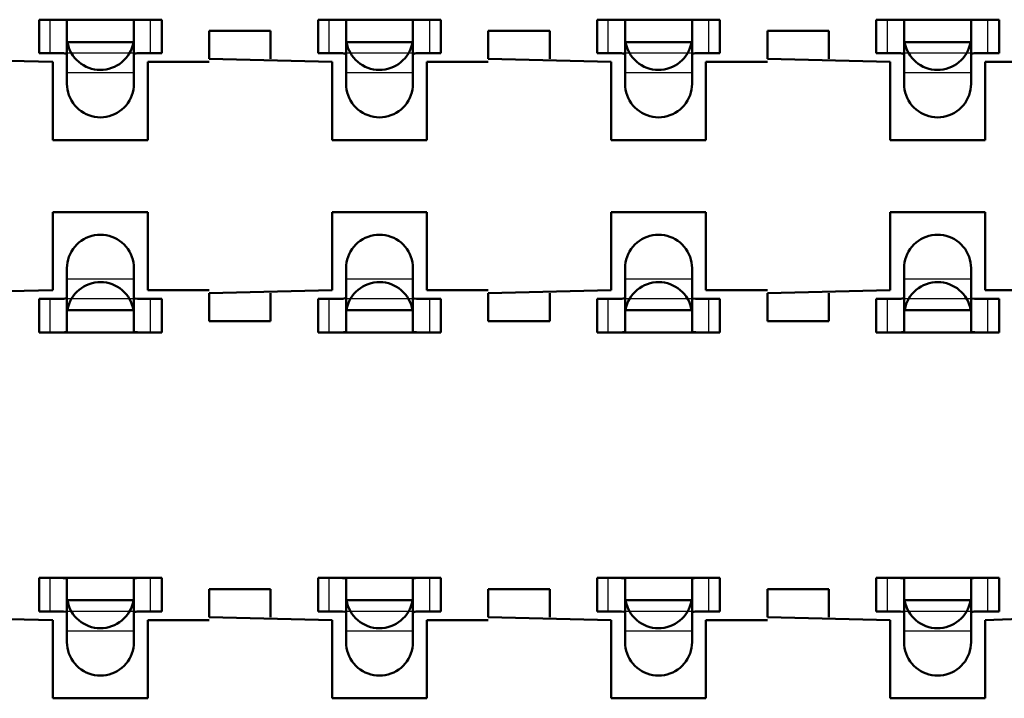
# Model space of a CAD drawing. Header units: inches. Extents: x -1.57 to 1.57, y -0.29 to 0.29.
# Tile 18 of 45: x -0.39 to -0.21, y 0.01 to 0.13. Entities that reach past the tile are written whole.
import ezdxf

# ---------------------------------------------------------------- set-up
doc = ezdxf.new("R2010")
doc.units = ezdxf.units.IN
doc.header["$MEASUREMENT"] = 0
doc.linetypes.add('Dashed', pattern=[2, 1, -1])
for name, color, linetype, lineweight in [('AM_0', 7, 'Continuous', 50), ('AM_4', 3, 'Continuous', 25), ('AM_9', 6, 'Dashed', 25)]:
    doc.layers.add(name, color=color, linetype=linetype, lineweight=lineweight)

# ---------------------------------------------------------------- blocks, each defined once
blk = doc.blocks.new('3_SEAM_50_03_5_L_10_1_A_K_TR_conn_0_in_SEAM_50_03_5_S_10_2_A_K_TR_4')
at = {"layer": 'AM_0', "ltscale": 0.006065}
for p, q in [((-0.364, 0.128), (-0.386, 0.128)), ((-0.386, 0.122), (-0.386, 0.128)), ((-0.381, 0.11651), (-0.381, 0.12785)), ((-0.369, 0.12785), (-0.369, 0.11651)), ((-0.364, 0.122), (-0.364, 0.128)), ((-0.314, 0.128), (-0.336, 0.128)), ((-0.336, 0.122), (-0.336, 0.128)), ((-0.331, 0.11651), (-0.331, 0.12785)), ((-0.319, 0.12785), (-0.319, 0.11651)), ((-0.314, 0.122), (-0.314, 0.128)), ((-0.286, 0.122), (-0.286, 0.128)), ((-0.264, 0.128), (-0.286, 0.128)), ((-0.281, 0.11651), (-0.281, 0.12785)), ((-0.269, 0.12785), (-0.269, 0.11651)), ((-0.264, 0.122), (-0.264, 0.128)), ((-0.214, 0.128), (-0.236, 0.128)), ((-0.236, 0.122), (-0.236, 0.128)), ((-0.231, 0.11651), (-0.231, 0.12785)), ((-0.219, 0.12785), (-0.219, 0.11651)), ((-0.214, 0.122), (-0.214, 0.128)), ((-0.36908, 0.124), (-0.38092, 0.124)), ((-0.31908, 0.124), (-0.33092, 0.124)), ((-0.26908, 0.124), (-0.28092, 0.124)), ((-0.21908, 0.124), (-0.23092, 0.124)), ((-0.386, 0.122), (-0.38228, 0.122)), ((-0.36772, 0.122), (-0.364, 0.122)), ((-0.336, 0.122), (-0.33228, 0.122)), ((-0.31772, 0.122), (-0.314, 0.122)), ((-0.286, 0.122), (-0.28228, 0.122)), ((-0.26772, 0.122), (-0.264, 0.122)), ((-0.236, 0.122), (-0.23228, 0.122)), ((-0.21772, 0.122), (-0.214, 0.122)), ((-0.381, 0.07215), (-0.381, 0.08349)), ((-0.369, 0.08349), (-0.369, 0.07215)), ((-0.331, 0.07215), (-0.331, 0.08349)), ((-0.319, 0.08349), (-0.319, 0.07215)), ((-0.281, 0.07215), (-0.281, 0.08349)), ((-0.269, 0.08349), (-0.269, 0.07215)), ((-0.231, 0.07215), (-0.231, 0.08349)), ((-0.219, 0.08349), (-0.219, 0.07215)), ((-0.38228, 0.078), (-0.386, 0.078)), ((-0.386, 0.072), (-0.386, 0.078)), ((-0.364, 0.078), (-0.36772, 0.078)), ((-0.364, 0.072), (-0.364, 0.078)), ((-0.33228, 0.078), (-0.336, 0.078)), ((-0.336, 0.072), (-0.336, 0.078)), ((-0.314, 0.078), (-0.31772, 0.078)), ((-0.314, 0.072), (-0.314, 0.078)), ((-0.28228, 0.078), (-0.286, 0.078)), ((-0.286, 0.072), (-0.286, 0.078)), ((-0.264, 0.078), (-0.26772, 0.078)), ((-0.264, 0.072), (-0.264, 0.078)), ((-0.23228, 0.078), (-0.236, 0.078)), ((-0.236, 0.072), (-0.236, 0.078)), ((-0.214, 0.078), (-0.21772, 0.078)), ((-0.214, 0.072), (-0.214, 0.078)), ((-0.36908, 0.076), (-0.38092, 0.076)), ((-0.31908, 0.076), (-0.33092, 0.076)), ((-0.26908, 0.076), (-0.28092, 0.076)), ((-0.21908, 0.076), (-0.23092, 0.076)), ((-0.386, 0.072), (-0.364, 0.072)), ((-0.336, 0.072), (-0.314, 0.072)), ((-0.286, 0.072), (-0.264, 0.072)), ((-0.236, 0.072), (-0.214, 0.072)), ((-0.364, 0.028), (-0.386, 0.028)), ((-0.386, 0.022), (-0.386, 0.028)), ((-0.381, 0.01651), (-0.381, 0.02785)), ((-0.369, 0.02785), (-0.369, 0.01651)), ((-0.364, 0.022), (-0.364, 0.028)), ((-0.314, 0.028), (-0.336, 0.028)), ((-0.336, 0.022), (-0.336, 0.028)), ((-0.331, 0.01651), (-0.331, 0.02785)), ((-0.319, 0.02785), (-0.319, 0.01651)), ((-0.314, 0.022), (-0.314, 0.028)), ((-0.264, 0.028), (-0.286, 0.028)), ((-0.286, 0.022), (-0.286, 0.028)), ((-0.281, 0.01651), (-0.281, 0.02785)), ((-0.269, 0.02785), (-0.269, 0.01651)), ((-0.264, 0.022), (-0.264, 0.028)), ((-0.214, 0.028), (-0.236, 0.028)), ((-0.236, 0.022), (-0.236, 0.028)), ((-0.231, 0.01651), (-0.231, 0.02785)), ((-0.219, 0.02785), (-0.219, 0.01651)), ((-0.214, 0.022), (-0.214, 0.028)), ((-0.36908, 0.024), (-0.38092, 0.024)), ((-0.31908, 0.024), (-0.33092, 0.024)), ((-0.26908, 0.024), (-0.28092, 0.024)), ((-0.21908, 0.024), (-0.23092, 0.024)), ((-0.386, 0.022), (-0.38228, 0.022)), ((-0.36772, 0.022), (-0.364, 0.022)), ((-0.336, 0.022), (-0.33228, 0.022)), ((-0.31772, 0.022), (-0.314, 0.022)), ((-0.286, 0.022), (-0.28228, 0.022)), ((-0.26772, 0.022), (-0.264, 0.022)), ((-0.236, 0.022), (-0.23228, 0.022)), ((-0.21772, 0.022), (-0.214, 0.022))]:
    blk.add_line(p, q, dxfattribs=at)
for points in [[(-0.381, 0.12785), (-0.38117, 0.12795), (-0.38165, 0.12799), (-0.38211, 0.128)], [(-0.36789, 0.128), (-0.36855, 0.12798), (-0.36893, 0.12792), (-0.369, 0.12785)], [(-0.331, 0.12785), (-0.33117, 0.12795), (-0.33165, 0.12799), (-0.33211, 0.128)], [(-0.31789, 0.128), (-0.31855, 0.12798), (-0.31893, 0.12792), (-0.319, 0.12785)], [(-0.281, 0.12785), (-0.28117, 0.12795), (-0.28165, 0.12799), (-0.28211, 0.128)], [(-0.26789, 0.128), (-0.26855, 0.12798), (-0.26893, 0.12792), (-0.269, 0.12785)], [(-0.231, 0.12785), (-0.23117, 0.12795), (-0.23165, 0.12799), (-0.23211, 0.128)], [(-0.21789, 0.128), (-0.21855, 0.12798), (-0.21893, 0.12792), (-0.219, 0.12785)], [(-0.38092, 0.124), (-0.38081, 0.12349), (-0.38065, 0.12299), (-0.38046, 0.1225), (-0.38022, 0.12204), (-0.37994, 0.12159), (-0.37962, 0.12118), (-0.37927, 0.12079), (-0.37889, 0.12043), (-0.37848, 0.12011), (-0.37804, 0.11983), (-0.37757, 0.11958), (-0.37709, 0.11938), (-0.37659, 0.11922), (-0.37608, 0.1191), (-0.37557, 0.11903), (-0.37504, 0.119), (-0.37452, 0.11902), (-0.374, 0.11908), (-0.37349, 0.11919), (-0.37299, 0.11935), (-0.3725, 0.11954), (-0.37204, 0.11978), (-0.37159, 0.12006), (-0.37118, 0.12038), (-0.37079, 0.12073), (-0.37043, 0.12111), (-0.37011, 0.12152), (-0.36983, 0.12196), (-0.36958, 0.12243), (-0.36938, 0.12291), (-0.36922, 0.12341), (-0.3691, 0.12392), (-0.36908, 0.124)], [(-0.33092, 0.124), (-0.33081, 0.12349), (-0.33065, 0.12299), (-0.33046, 0.1225), (-0.33022, 0.12204), (-0.32994, 0.12159), (-0.32962, 0.12118), (-0.32927, 0.12079), (-0.32889, 0.12043), (-0.32848, 0.12011), (-0.32804, 0.11983), (-0.32757, 0.11958), (-0.32709, 0.11938), (-0.32659, 0.11922), (-0.32608, 0.1191), (-0.32557, 0.11903), (-0.32504, 0.119), (-0.32452, 0.11902), (-0.324, 0.11908), (-0.32349, 0.11919), (-0.32299, 0.11935), (-0.3225, 0.11954), (-0.32204, 0.11978), (-0.32159, 0.12006), (-0.32118, 0.12038), (-0.32079, 0.12073), (-0.32043, 0.12111), (-0.32011, 0.12152), (-0.31983, 0.12196), (-0.31958, 0.12243), (-0.31938, 0.12291), (-0.31922, 0.12341), (-0.3191, 0.12392), (-0.31908, 0.124)], [(-0.28092, 0.124), (-0.28081, 0.12349), (-0.28065, 0.12299), (-0.28046, 0.1225), (-0.28022, 0.12204), (-0.27994, 0.12159), (-0.27962, 0.12118), (-0.27927, 0.12079), (-0.27889, 0.12043), (-0.27848, 0.12011), (-0.27804, 0.11983), (-0.27757, 0.11958), (-0.27709, 0.11938), (-0.27659, 0.11922), (-0.27608, 0.1191), (-0.27557, 0.11903), (-0.27504, 0.119), (-0.27452, 0.11902), (-0.274, 0.11908), (-0.27349, 0.11919), (-0.27299, 0.11935), (-0.2725, 0.11954), (-0.27204, 0.11978), (-0.27159, 0.12006), (-0.27118, 0.12038), (-0.27079, 0.12073), (-0.27043, 0.12111), (-0.27011, 0.12152), (-0.26983, 0.12196), (-0.26958, 0.12243), (-0.26938, 0.12291), (-0.26922, 0.12341), (-0.2691, 0.12392), (-0.26908, 0.124)], [(-0.23092, 0.124), (-0.23081, 0.12349), (-0.23065, 0.12299), (-0.23046, 0.1225), (-0.23022, 0.12204), (-0.22994, 0.12159), (-0.22962, 0.12118), (-0.22927, 0.12079), (-0.22889, 0.12043), (-0.22848, 0.12011), (-0.22804, 0.11983), (-0.22757, 0.11958), (-0.22709, 0.11938), (-0.22659, 0.11922), (-0.22608, 0.1191), (-0.22557, 0.11903), (-0.22504, 0.119), (-0.22452, 0.11902), (-0.224, 0.11908), (-0.22349, 0.11919), (-0.22299, 0.11935), (-0.2225, 0.11954), (-0.22204, 0.11978), (-0.22159, 0.12006), (-0.22118, 0.12038), (-0.22079, 0.12073), (-0.22043, 0.12111), (-0.22011, 0.12152), (-0.21983, 0.12196), (-0.21958, 0.12243), (-0.21938, 0.12291), (-0.21922, 0.12341), (-0.2191, 0.12392), (-0.21908, 0.124)], [(-0.381, 0.12175), (-0.38116, 0.12191), (-0.38163, 0.12198), (-0.38228, 0.122)], [(-0.36772, 0.122), (-0.36843, 0.12198), (-0.36887, 0.12189), (-0.369, 0.12175)], [(-0.331, 0.12175), (-0.33116, 0.12191), (-0.33163, 0.12198), (-0.33228, 0.122)], [(-0.31772, 0.122), (-0.31843, 0.12198), (-0.31887, 0.12189), (-0.319, 0.12175)], [(-0.281, 0.12175), (-0.28116, 0.12191), (-0.28163, 0.12198), (-0.28228, 0.122)], [(-0.26772, 0.122), (-0.26843, 0.12198), (-0.26887, 0.12189), (-0.269, 0.12175)], [(-0.231, 0.12175), (-0.23116, 0.12191), (-0.23163, 0.12198), (-0.23228, 0.122)], [(-0.21772, 0.122), (-0.21843, 0.12198), (-0.21887, 0.12189), (-0.219, 0.12175)], [(-0.369, 0.11651), (-0.36902, 0.11599), (-0.36909, 0.11547), (-0.3692, 0.11496), (-0.36936, 0.11446), (-0.36956, 0.11398), (-0.3698, 0.11351), (-0.37009, 0.11307), (-0.3704, 0.11266), (-0.37076, 0.11227), (-0.37114, 0.11192), (-0.37156, 0.1116), (-0.372, 0.11132), (-0.37246, 0.11108), (-0.37295, 0.11088), (-0.37345, 0.11072), (-0.37396, 0.11061), (-0.37448, 0.11054), (-0.375, 0.11051), (-0.37552, 0.11054), (-0.37604, 0.11061), (-0.37655, 0.11072), (-0.37705, 0.11088), (-0.37754, 0.11108), (-0.378, 0.11132), (-0.37844, 0.1116), (-0.37886, 0.11192), (-0.37924, 0.11227), (-0.3796, 0.11266), (-0.37991, 0.11307), (-0.3802, 0.11351), (-0.38044, 0.11398), (-0.38064, 0.11446), (-0.3808, 0.11496), (-0.38091, 0.11547), (-0.38098, 0.11599), (-0.381, 0.11651)], [(-0.319, 0.11651), (-0.31902, 0.11599), (-0.31909, 0.11547), (-0.3192, 0.11496), (-0.31936, 0.11446), (-0.31956, 0.11398), (-0.3198, 0.11351), (-0.32009, 0.11307), (-0.3204, 0.11266), (-0.32076, 0.11227), (-0.32114, 0.11192), (-0.32156, 0.1116), (-0.322, 0.11132), (-0.32246, 0.11108), (-0.32295, 0.11088), (-0.32345, 0.11072), (-0.32396, 0.11061), (-0.32448, 0.11054), (-0.325, 0.11051), (-0.32552, 0.11054), (-0.32604, 0.11061), (-0.32655, 0.11072), (-0.32705, 0.11088), (-0.32754, 0.11108), (-0.328, 0.11132), (-0.32844, 0.1116), (-0.32886, 0.11192), (-0.32924, 0.11227), (-0.3296, 0.11266), (-0.32991, 0.11307), (-0.3302, 0.11351), (-0.33044, 0.11398), (-0.33064, 0.11446), (-0.3308, 0.11496), (-0.33091, 0.11547), (-0.33098, 0.11599), (-0.331, 0.11651)], [(-0.269, 0.11651), (-0.26902, 0.11599), (-0.26909, 0.11547), (-0.2692, 0.11496), (-0.26936, 0.11446), (-0.26956, 0.11398), (-0.2698, 0.11351), (-0.27009, 0.11307), (-0.2704, 0.11266), (-0.27076, 0.11227), (-0.27114, 0.11192), (-0.27156, 0.1116), (-0.272, 0.11132), (-0.27246, 0.11108), (-0.27295, 0.11088), (-0.27345, 0.11072), (-0.27396, 0.11061), (-0.27448, 0.11054), (-0.275, 0.11051), (-0.27552, 0.11054), (-0.27604, 0.11061), (-0.27655, 0.11072), (-0.27705, 0.11088), (-0.27754, 0.11108), (-0.278, 0.11132), (-0.27844, 0.1116), (-0.27886, 0.11192), (-0.27924, 0.11227), (-0.2796, 0.11266), (-0.27991, 0.11307), (-0.2802, 0.11351), (-0.28044, 0.11398), (-0.28064, 0.11446), (-0.2808, 0.11496), (-0.28091, 0.11547), (-0.28098, 0.11599), (-0.281, 0.11651)], [(-0.219, 0.11651), (-0.21902, 0.11599), (-0.21909, 0.11547), (-0.2192, 0.11496), (-0.21936, 0.11446), (-0.21956, 0.11398), (-0.2198, 0.11351), (-0.22009, 0.11307), (-0.2204, 0.11266), (-0.22076, 0.11227), (-0.22114, 0.11192), (-0.22156, 0.1116), (-0.222, 0.11132), (-0.22246, 0.11108), (-0.22295, 0.11088), (-0.22345, 0.11072), (-0.22396, 0.11061), (-0.22448, 0.11054), (-0.225, 0.11051), (-0.22552, 0.11054), (-0.22604, 0.11061), (-0.22655, 0.11072), (-0.22705, 0.11088), (-0.22754, 0.11108), (-0.228, 0.11132), (-0.22844, 0.1116), (-0.22886, 0.11192), (-0.22924, 0.11227), (-0.2296, 0.11266), (-0.22991, 0.11307), (-0.2302, 0.11351), (-0.23044, 0.11398), (-0.23064, 0.11446), (-0.2308, 0.11496), (-0.23091, 0.11547), (-0.23098, 0.11599), (-0.231, 0.11651)], [(-0.381, 0.08349), (-0.38098, 0.08401), (-0.38091, 0.08453), (-0.3808, 0.08504), (-0.38064, 0.08554), (-0.38044, 0.08602), (-0.3802, 0.08649), (-0.37991, 0.08693), (-0.3796, 0.08734), (-0.37924, 0.08773), (-0.37886, 0.08808), (-0.37844, 0.0884), (-0.378, 0.08868), (-0.37754, 0.08892), (-0.37705, 0.08912), (-0.37655, 0.08928), (-0.37604, 0.08939), (-0.37552, 0.08946), (-0.375, 0.08949), (-0.37448, 0.08946), (-0.37396, 0.08939), (-0.37345, 0.08928), (-0.37295, 0.08912), (-0.37246, 0.08892), (-0.372, 0.08868), (-0.37156, 0.0884), (-0.37114, 0.08808), (-0.37076, 0.08773), (-0.3704, 0.08734), (-0.37009, 0.08693), (-0.3698, 0.08649), (-0.36956, 0.08602), (-0.36936, 0.08554), (-0.3692, 0.08504), (-0.36909, 0.08453), (-0.36902, 0.08401), (-0.369, 0.08349)], [(-0.331, 0.08349), (-0.33098, 0.08401), (-0.33091, 0.08453), (-0.3308, 0.08504), (-0.33064, 0.08554), (-0.33044, 0.08602), (-0.3302, 0.08649), (-0.32991, 0.08693), (-0.3296, 0.08734), (-0.32924, 0.08773), (-0.32886, 0.08808), (-0.32844, 0.0884), (-0.328, 0.08868), (-0.32754, 0.08892), (-0.32705, 0.08912), (-0.32655, 0.08928), (-0.32604, 0.08939), (-0.32552, 0.08946), (-0.325, 0.08949), (-0.32448, 0.08946), (-0.32396, 0.08939), (-0.32345, 0.08928), (-0.32295, 0.08912), (-0.32246, 0.08892), (-0.322, 0.08868), (-0.32156, 0.0884), (-0.32114, 0.08808), (-0.32076, 0.08773), (-0.3204, 0.08734), (-0.32009, 0.08693), (-0.3198, 0.08649), (-0.31956, 0.08602), (-0.31936, 0.08554), (-0.3192, 0.08504), (-0.31909, 0.08453), (-0.31902, 0.08401), (-0.319, 0.08349)], [(-0.281, 0.08349), (-0.28098, 0.08401), (-0.28091, 0.08453), (-0.2808, 0.08504), (-0.28064, 0.08554), (-0.28044, 0.08602), (-0.2802, 0.08649), (-0.27991, 0.08693), (-0.2796, 0.08734), (-0.27924, 0.08773), (-0.27886, 0.08808), (-0.27844, 0.0884), (-0.278, 0.08868), (-0.27754, 0.08892), (-0.27705, 0.08912), (-0.27655, 0.08928), (-0.27604, 0.08939), (-0.27552, 0.08946), (-0.275, 0.08949), (-0.27448, 0.08946), (-0.27396, 0.08939), (-0.27345, 0.08928), (-0.27295, 0.08912), (-0.27246, 0.08892), (-0.272, 0.08868), (-0.27156, 0.0884), (-0.27114, 0.08808), (-0.27076, 0.08773), (-0.2704, 0.08734), (-0.27009, 0.08693), (-0.2698, 0.08649), (-0.26956, 0.08602), (-0.26936, 0.08554), (-0.2692, 0.08504), (-0.26909, 0.08453), (-0.26902, 0.08401), (-0.269, 0.08349)], [(-0.231, 0.08349), (-0.23098, 0.08401), (-0.23091, 0.08453), (-0.2308, 0.08504), (-0.23064, 0.08554), (-0.23044, 0.08602), (-0.2302, 0.08649), (-0.22991, 0.08693), (-0.2296, 0.08734), (-0.22924, 0.08773), (-0.22886, 0.08808), (-0.22844, 0.0884), (-0.228, 0.08868), (-0.22754, 0.08892), (-0.22705, 0.08912), (-0.22655, 0.08928), (-0.22604, 0.08939), (-0.22552, 0.08946), (-0.225, 0.08949), (-0.22448, 0.08946), (-0.22396, 0.08939), (-0.22345, 0.08928), (-0.22295, 0.08912), (-0.22246, 0.08892), (-0.222, 0.08868), (-0.22156, 0.0884), (-0.22114, 0.08808), (-0.22076, 0.08773), (-0.2204, 0.08734), (-0.22009, 0.08693), (-0.2198, 0.08649), (-0.21956, 0.08602), (-0.21936, 0.08554), (-0.2192, 0.08504), (-0.21909, 0.08453), (-0.21902, 0.08401), (-0.219, 0.08349)], [(-0.36908, 0.076), (-0.36919, 0.07651), (-0.36935, 0.07701), (-0.36954, 0.0775), (-0.36978, 0.07796), (-0.37006, 0.07841), (-0.37038, 0.07882), (-0.37073, 0.07921), (-0.37111, 0.07957), (-0.37152, 0.07989), (-0.37196, 0.08017), (-0.37243, 0.08042), (-0.37291, 0.08062), (-0.37341, 0.08078), (-0.37392, 0.0809), (-0.37443, 0.08097), (-0.37496, 0.081), (-0.37548, 0.08098), (-0.376, 0.08092), (-0.37651, 0.08081), (-0.37701, 0.08065), (-0.3775, 0.08046), (-0.37796, 0.08022), (-0.37841, 0.07994), (-0.37882, 0.07962), (-0.37921, 0.07927), (-0.37957, 0.07889), (-0.37989, 0.07848), (-0.38017, 0.07804), (-0.38042, 0.07757), (-0.38062, 0.07709), (-0.38078, 0.07659), (-0.3809, 0.07608), (-0.38092, 0.076)], [(-0.31908, 0.076), (-0.31919, 0.07651), (-0.31935, 0.07701), (-0.31954, 0.0775), (-0.31978, 0.07796), (-0.32006, 0.07841), (-0.32038, 0.07882), (-0.32073, 0.07921), (-0.32111, 0.07957), (-0.32152, 0.07989), (-0.32196, 0.08017), (-0.32243, 0.08042), (-0.32291, 0.08062), (-0.32341, 0.08078), (-0.32392, 0.0809), (-0.32443, 0.08097), (-0.32496, 0.081), (-0.32548, 0.08098), (-0.326, 0.08092), (-0.32651, 0.08081), (-0.32701, 0.08065), (-0.3275, 0.08046), (-0.32796, 0.08022), (-0.32841, 0.07994), (-0.32882, 0.07962), (-0.32921, 0.07927), (-0.32957, 0.07889), (-0.32989, 0.07848), (-0.33017, 0.07804), (-0.33042, 0.07757), (-0.33062, 0.07709), (-0.33078, 0.07659), (-0.3309, 0.07608), (-0.33092, 0.076)], [(-0.26908, 0.076), (-0.26919, 0.07651), (-0.26935, 0.07701), (-0.26954, 0.0775), (-0.26978, 0.07796), (-0.27006, 0.07841), (-0.27038, 0.07882), (-0.27073, 0.07921), (-0.27111, 0.07957), (-0.27152, 0.07989), (-0.27196, 0.08017), (-0.27243, 0.08042), (-0.27291, 0.08062), (-0.27341, 0.08078), (-0.27392, 0.0809), (-0.27443, 0.08097), (-0.27496, 0.081), (-0.27548, 0.08098), (-0.276, 0.08092), (-0.27651, 0.08081), (-0.27701, 0.08065), (-0.2775, 0.08046), (-0.27796, 0.08022), (-0.27841, 0.07994), (-0.27882, 0.07962), (-0.27921, 0.07927), (-0.27957, 0.07889), (-0.27989, 0.07848), (-0.28017, 0.07804), (-0.28042, 0.07757), (-0.28062, 0.07709), (-0.28078, 0.07659), (-0.2809, 0.07608), (-0.28092, 0.076)], [(-0.21908, 0.076), (-0.21919, 0.07651), (-0.21935, 0.07701), (-0.21954, 0.0775), (-0.21978, 0.07796), (-0.22006, 0.07841), (-0.22038, 0.07882), (-0.22073, 0.07921), (-0.22111, 0.07957), (-0.22152, 0.07989), (-0.22196, 0.08017), (-0.22243, 0.08042), (-0.22291, 0.08062), (-0.22341, 0.08078), (-0.22392, 0.0809), (-0.22443, 0.08097), (-0.22496, 0.081), (-0.22548, 0.08098), (-0.226, 0.08092), (-0.22651, 0.08081), (-0.22701, 0.08065), (-0.2275, 0.08046), (-0.22796, 0.08022), (-0.22841, 0.07994), (-0.22882, 0.07962), (-0.22921, 0.07927), (-0.22957, 0.07889), (-0.22989, 0.07848), (-0.23017, 0.07804), (-0.23042, 0.07757), (-0.23062, 0.07709), (-0.23078, 0.07659), (-0.2309, 0.07608), (-0.23092, 0.076)], [(-0.38228, 0.078), (-0.38157, 0.07802), (-0.38113, 0.07811), (-0.381, 0.07825)], [(-0.369, 0.07825), (-0.36884, 0.07809), (-0.36837, 0.07802), (-0.36772, 0.078)], [(-0.33228, 0.078), (-0.33157, 0.07802), (-0.33113, 0.07811), (-0.331, 0.07825)], [(-0.319, 0.07825), (-0.31884, 0.07809), (-0.31837, 0.07802), (-0.31772, 0.078)], [(-0.28228, 0.078), (-0.28157, 0.07802), (-0.28113, 0.07811), (-0.281, 0.07825)], [(-0.269, 0.07825), (-0.26884, 0.07809), (-0.26837, 0.07802), (-0.26772, 0.078)], [(-0.23228, 0.078), (-0.23157, 0.07802), (-0.23113, 0.07811), (-0.231, 0.07825)], [(-0.219, 0.07825), (-0.21884, 0.07809), (-0.21837, 0.07802), (-0.21772, 0.078)], [(-0.38211, 0.072), (-0.38145, 0.07202), (-0.38107, 0.07208), (-0.381, 0.07215)], [(-0.369, 0.07215), (-0.36883, 0.07205), (-0.36835, 0.07201), (-0.36789, 0.072)], [(-0.33211, 0.072), (-0.33145, 0.07202), (-0.33107, 0.07208), (-0.331, 0.07215)], [(-0.319, 0.07215), (-0.31883, 0.07205), (-0.31835, 0.07201), (-0.31789, 0.072)], [(-0.28211, 0.072), (-0.28145, 0.07202), (-0.28107, 0.07208), (-0.281, 0.07215)], [(-0.269, 0.07215), (-0.26883, 0.07205), (-0.26835, 0.07201), (-0.26789, 0.072)], [(-0.23211, 0.072), (-0.23145, 0.07202), (-0.23107, 0.07208), (-0.231, 0.07215)], [(-0.219, 0.07215), (-0.21883, 0.07205), (-0.21835, 0.07201), (-0.21789, 0.072)], [(-0.381, 0.02785), (-0.38117, 0.02795), (-0.38165, 0.02799), (-0.38211, 0.028)], [(-0.36789, 0.028), (-0.36855, 0.02798), (-0.36893, 0.02792), (-0.369, 0.02785)], [(-0.331, 0.02785), (-0.33117, 0.02795), (-0.33165, 0.02799), (-0.33211, 0.028)], [(-0.31789, 0.028), (-0.31855, 0.02798), (-0.31893, 0.02792), (-0.319, 0.02785)], [(-0.281, 0.02785), (-0.28117, 0.02795), (-0.28165, 0.02799), (-0.28211, 0.028)], [(-0.26789, 0.028), (-0.26855, 0.02798), (-0.26893, 0.02792), (-0.269, 0.02785)], [(-0.231, 0.02785), (-0.23117, 0.02795), (-0.23165, 0.02799), (-0.23211, 0.028)], [(-0.21789, 0.028), (-0.21855, 0.02798), (-0.21893, 0.02792), (-0.219, 0.02785)], [(-0.38092, 0.024), (-0.38081, 0.02349), (-0.38065, 0.02299), (-0.38046, 0.0225), (-0.38022, 0.02204), (-0.37994, 0.02159), (-0.37962, 0.02118), (-0.37927, 0.02079), (-0.37889, 0.02043), (-0.37848, 0.02011), (-0.37804, 0.01983), (-0.37757, 0.01958), (-0.37709, 0.01938), (-0.37659, 0.01922), (-0.37608, 0.0191), (-0.37557, 0.01903), (-0.37504, 0.019), (-0.37452, 0.01902), (-0.374, 0.01908), (-0.37349, 0.01919), (-0.37299, 0.01935), (-0.3725, 0.01954), (-0.37204, 0.01978), (-0.37159, 0.02006), (-0.37118, 0.02038), (-0.37079, 0.02073), (-0.37043, 0.02111), (-0.37011, 0.02152), (-0.36983, 0.02196), (-0.36958, 0.02243), (-0.36938, 0.02291), (-0.36922, 0.02341), (-0.3691, 0.02392), (-0.36908, 0.024)], [(-0.33092, 0.024), (-0.33081, 0.02349), (-0.33065, 0.02299), (-0.33046, 0.0225), (-0.33022, 0.02204), (-0.32994, 0.02159), (-0.32962, 0.02118), (-0.32927, 0.02079), (-0.32889, 0.02043), (-0.32848, 0.02011), (-0.32804, 0.01983), (-0.32757, 0.01958), (-0.32709, 0.01938), (-0.32659, 0.01922), (-0.32608, 0.0191), (-0.32557, 0.01903), (-0.32504, 0.019), (-0.32452, 0.01902), (-0.324, 0.01908), (-0.32349, 0.01919), (-0.32299, 0.01935), (-0.3225, 0.01954), (-0.32204, 0.01978), (-0.32159, 0.02006), (-0.32118, 0.02038), (-0.32079, 0.02073), (-0.32043, 0.02111), (-0.32011, 0.02152), (-0.31983, 0.02196), (-0.31958, 0.02243), (-0.31938, 0.02291), (-0.31922, 0.02341), (-0.3191, 0.02392), (-0.31908, 0.024)], [(-0.28092, 0.024), (-0.28081, 0.02349), (-0.28065, 0.02299), (-0.28046, 0.0225), (-0.28022, 0.02204), (-0.27994, 0.02159), (-0.27962, 0.02118), (-0.27927, 0.02079), (-0.27889, 0.02043), (-0.27848, 0.02011), (-0.27804, 0.01983), (-0.27757, 0.01958), (-0.27709, 0.01938), (-0.27659, 0.01922), (-0.27608, 0.0191), (-0.27557, 0.01903), (-0.27504, 0.019), (-0.27452, 0.01902), (-0.274, 0.01908), (-0.27349, 0.01919), (-0.27299, 0.01935), (-0.2725, 0.01954), (-0.27204, 0.01978), (-0.27159, 0.02006), (-0.27118, 0.02038), (-0.27079, 0.02073), (-0.27043, 0.02111), (-0.27011, 0.02152), (-0.26983, 0.02196), (-0.26958, 0.02243), (-0.26938, 0.02291), (-0.26922, 0.02341), (-0.2691, 0.02392), (-0.26908, 0.024)], [(-0.23092, 0.024), (-0.23081, 0.02349), (-0.23065, 0.02299), (-0.23046, 0.0225), (-0.23022, 0.02204), (-0.22994, 0.02159), (-0.22962, 0.02118), (-0.22927, 0.02079), (-0.22889, 0.02043), (-0.22848, 0.02011), (-0.22804, 0.01983), (-0.22757, 0.01958), (-0.22709, 0.01938), (-0.22659, 0.01922), (-0.22608, 0.0191), (-0.22557, 0.01903), (-0.22504, 0.019), (-0.22452, 0.01902), (-0.224, 0.01908), (-0.22349, 0.01919), (-0.22299, 0.01935), (-0.2225, 0.01954), (-0.22204, 0.01978), (-0.22159, 0.02006), (-0.22118, 0.02038), (-0.22079, 0.02073), (-0.22043, 0.02111), (-0.22011, 0.02152), (-0.21983, 0.02196), (-0.21958, 0.02243), (-0.21938, 0.02291), (-0.21922, 0.02341), (-0.2191, 0.02392), (-0.21908, 0.024)], [(-0.381, 0.02175), (-0.38116, 0.02191), (-0.38163, 0.02198), (-0.38228, 0.022)], [(-0.36772, 0.022), (-0.36843, 0.02198), (-0.36887, 0.02189), (-0.369, 0.02175)], [(-0.331, 0.02175), (-0.33116, 0.02191), (-0.33163, 0.02198), (-0.33228, 0.022)], [(-0.31772, 0.022), (-0.31843, 0.02198), (-0.31887, 0.02189), (-0.319, 0.02175)], [(-0.281, 0.02175), (-0.28116, 0.02191), (-0.28163, 0.02198), (-0.28228, 0.022)], [(-0.26772, 0.022), (-0.26843, 0.02198), (-0.26887, 0.02189), (-0.269, 0.02175)], [(-0.231, 0.02175), (-0.23116, 0.02191), (-0.23163, 0.02198), (-0.23228, 0.022)], [(-0.21772, 0.022), (-0.21843, 0.02198), (-0.21887, 0.02189), (-0.219, 0.02175)], [(-0.369, 0.01651), (-0.36902, 0.01599), (-0.36909, 0.01547), (-0.3692, 0.01496), (-0.36936, 0.01446), (-0.36956, 0.01398), (-0.3698, 0.01351), (-0.37009, 0.01307), (-0.3704, 0.01266), (-0.37076, 0.01227), (-0.37114, 0.01192), (-0.37156, 0.0116), (-0.372, 0.01132), (-0.37246, 0.01108), (-0.37295, 0.01088), (-0.37345, 0.01072), (-0.37396, 0.01061), (-0.37448, 0.01054), (-0.375, 0.01051), (-0.37552, 0.01054), (-0.37604, 0.01061), (-0.37655, 0.01072), (-0.37705, 0.01088), (-0.37754, 0.01108), (-0.378, 0.01132), (-0.37844, 0.0116), (-0.37886, 0.01192), (-0.37924, 0.01227), (-0.3796, 0.01266), (-0.37991, 0.01307), (-0.3802, 0.01351), (-0.38044, 0.01398), (-0.38064, 0.01446), (-0.3808, 0.01496), (-0.38091, 0.01547), (-0.38098, 0.01599), (-0.381, 0.01651)], [(-0.319, 0.01651), (-0.31902, 0.01599), (-0.31909, 0.01547), (-0.3192, 0.01496), (-0.31936, 0.01446), (-0.31956, 0.01398), (-0.3198, 0.01351), (-0.32009, 0.01307), (-0.3204, 0.01266), (-0.32076, 0.01227), (-0.32114, 0.01192), (-0.32156, 0.0116), (-0.322, 0.01132), (-0.32246, 0.01108), (-0.32295, 0.01088), (-0.32345, 0.01072), (-0.32396, 0.01061), (-0.32448, 0.01054), (-0.325, 0.01051), (-0.32552, 0.01054), (-0.32604, 0.01061), (-0.32655, 0.01072), (-0.32705, 0.01088), (-0.32754, 0.01108), (-0.328, 0.01132), (-0.32844, 0.0116), (-0.32886, 0.01192), (-0.32924, 0.01227), (-0.3296, 0.01266), (-0.32991, 0.01307), (-0.3302, 0.01351), (-0.33044, 0.01398), (-0.33064, 0.01446), (-0.3308, 0.01496), (-0.33091, 0.01547), (-0.33098, 0.01599), (-0.331, 0.01651)], [(-0.269, 0.01651), (-0.26902, 0.01599), (-0.26909, 0.01547), (-0.2692, 0.01496), (-0.26936, 0.01446), (-0.26956, 0.01398), (-0.2698, 0.01351), (-0.27009, 0.01307), (-0.2704, 0.01266), (-0.27076, 0.01227), (-0.27114, 0.01192), (-0.27156, 0.0116), (-0.272, 0.01132), (-0.27246, 0.01108), (-0.27295, 0.01088), (-0.27345, 0.01072), (-0.27396, 0.01061), (-0.27448, 0.01054), (-0.275, 0.01051), (-0.27552, 0.01054), (-0.27604, 0.01061), (-0.27655, 0.01072), (-0.27705, 0.01088), (-0.27754, 0.01108), (-0.278, 0.01132), (-0.27844, 0.0116), (-0.27886, 0.01192), (-0.27924, 0.01227), (-0.2796, 0.01266), (-0.27991, 0.01307), (-0.2802, 0.01351), (-0.28044, 0.01398), (-0.28064, 0.01446), (-0.2808, 0.01496), (-0.28091, 0.01547), (-0.28098, 0.01599), (-0.281, 0.01651)], [(-0.219, 0.01651), (-0.21902, 0.01599), (-0.21909, 0.01547), (-0.2192, 0.01496), (-0.21936, 0.01446), (-0.21956, 0.01398), (-0.2198, 0.01351), (-0.22009, 0.01307), (-0.2204, 0.01266), (-0.22076, 0.01227), (-0.22114, 0.01192), (-0.22156, 0.0116), (-0.222, 0.01132), (-0.22246, 0.01108), (-0.22295, 0.01088), (-0.22345, 0.01072), (-0.22396, 0.01061), (-0.22448, 0.01054), (-0.225, 0.01051), (-0.22552, 0.01054), (-0.22604, 0.01061), (-0.22655, 0.01072), (-0.22705, 0.01088), (-0.22754, 0.01108), (-0.228, 0.01132), (-0.22844, 0.0116), (-0.22886, 0.01192), (-0.22924, 0.01227), (-0.2296, 0.01266), (-0.22991, 0.01307), (-0.2302, 0.01351), (-0.23044, 0.01398), (-0.23064, 0.01446), (-0.2308, 0.01496), (-0.23091, 0.01547), (-0.23098, 0.01599), (-0.231, 0.01651)]]:
    blk.add_lwpolyline(points, dxfattribs=at)
at = {"layer": 'AM_4', "ltscale": 0.006065}
for p, q in [((-0.384, 0.122), (-0.384, 0.128)), ((-0.366, 0.122), (-0.366, 0.128)), ((-0.334, 0.122), (-0.334, 0.128)), ((-0.316, 0.122), (-0.316, 0.128)), ((-0.284, 0.122), (-0.284, 0.128)), ((-0.266, 0.122), (-0.266, 0.128)), ((-0.234, 0.122), (-0.234, 0.128)), ((-0.216, 0.122), (-0.216, 0.128)), ((-0.384, 0.072), (-0.384, 0.078)), ((-0.366, 0.072), (-0.366, 0.078)), ((-0.334, 0.072), (-0.334, 0.078)), ((-0.316, 0.072), (-0.316, 0.078)), ((-0.284, 0.072), (-0.284, 0.078)), ((-0.266, 0.072), (-0.266, 0.078)), ((-0.234, 0.072), (-0.234, 0.078)), ((-0.216, 0.072), (-0.216, 0.078)), ((-0.384, 0.022), (-0.384, 0.028)), ((-0.366, 0.022), (-0.366, 0.028)), ((-0.334, 0.022), (-0.334, 0.028)), ((-0.316, 0.022), (-0.316, 0.028)), ((-0.284, 0.022), (-0.284, 0.028)), ((-0.266, 0.022), (-0.266, 0.028)), ((-0.234, 0.022), (-0.234, 0.028)), ((-0.216, 0.022), (-0.216, 0.028))]:
    blk.add_line(p, q, dxfattribs=at)
at = {"layer": 'AM_9', "ltscale": 0.006065}
for p, q in [((-0.36772, 0.122), (-0.38228, 0.122)), ((-0.31772, 0.122), (-0.33228, 0.122)), ((-0.26772, 0.122), (-0.28228, 0.122)), ((-0.21772, 0.122), (-0.23228, 0.122)), ((-0.369, 0.11849), (-0.381, 0.11849)), ((-0.319, 0.11849), (-0.331, 0.11849)), ((-0.269, 0.11849), (-0.281, 0.11849)), ((-0.219, 0.11849), (-0.231, 0.11849)), ((-0.369, 0.08151), (-0.381, 0.08151)), ((-0.319, 0.08151), (-0.331, 0.08151)), ((-0.269, 0.08151), (-0.281, 0.08151)), ((-0.219, 0.08151), (-0.231, 0.08151)), ((-0.36772, 0.078), (-0.38228, 0.078)), ((-0.31772, 0.078), (-0.33228, 0.078)), ((-0.26772, 0.078), (-0.28228, 0.078)), ((-0.21772, 0.078), (-0.23228, 0.078)), ((-0.36772, 0.022), (-0.38228, 0.022)), ((-0.31772, 0.022), (-0.33228, 0.022)), ((-0.26772, 0.022), (-0.28228, 0.022)), ((-0.21772, 0.022), (-0.23228, 0.022)), ((-0.369, 0.01849), (-0.381, 0.01849)), ((-0.319, 0.01849), (-0.331, 0.01849)), ((-0.269, 0.01849), (-0.281, 0.01849)), ((-0.219, 0.01849), (-0.231, 0.01849))]:
    blk.add_line(p, q, dxfattribs=at)
blk = doc.blocks.new('4_SEAM_50_03_5_L_10_1_A_K_TR_body_0_in_SEAM_50_03_5_S_10_2_A_K_TR_4')
at = {"layer": 'AM_0', "ltscale": 0.006206}
for p, q in [((-0.3555, 0.121), (-0.3555, 0.126)), ((-0.3555, 0.126), (-0.3445, 0.126)), ((-0.3445, 0.126), (-0.3445, 0.121)), ((-0.3055, 0.121), (-0.3055, 0.126)), ((-0.3055, 0.126), (-0.2945, 0.126)), ((-0.2945, 0.126), (-0.2945, 0.121)), ((-0.2555, 0.121), (-0.2555, 0.126)), ((-0.2555, 0.126), (-0.2445, 0.126)), ((-0.2445, 0.126), (-0.2445, 0.121)), ((-0.4055, 0.121), (-0.3835, 0.12045)), ((-0.3835, 0.12045), (-0.3835, 0.10645)), ((-0.3665, 0.12045), (-0.3555, 0.12045)), ((-0.3665, 0.10645), (-0.3665, 0.12045)), ((-0.3555, 0.121), (-0.3335, 0.12045)), ((-0.3335, 0.12045), (-0.3335, 0.10645)), ((-0.3165, 0.12045), (-0.3055, 0.12045)), ((-0.3165, 0.10645), (-0.3165, 0.12045)), ((-0.3055, 0.121), (-0.2835, 0.12045)), ((-0.2835, 0.12045), (-0.2835, 0.10645)), ((-0.2665, 0.12045), (-0.2555, 0.12045)), ((-0.2665, 0.10645), (-0.2665, 0.12045)), ((-0.2555, 0.121), (-0.2335, 0.12045)), ((-0.2335, 0.12045), (-0.2335, 0.10645)), ((-0.2165, 0.12045), (-0.2055, 0.12045)), ((-0.2165, 0.10645), (-0.2165, 0.12045)), ((-0.3835, 0.10645), (-0.3665, 0.10645)), ((-0.3335, 0.10645), (-0.3165, 0.10645)), ((-0.2835, 0.10645), (-0.2665, 0.10645)), ((-0.2335, 0.10645), (-0.2165, 0.10645)), ((-0.3835, 0.09355), (-0.3835, 0.07955)), ((-0.3665, 0.09355), (-0.3835, 0.09355)), ((-0.3665, 0.07955), (-0.3665, 0.09355)), ((-0.3335, 0.09355), (-0.3335, 0.07955)), ((-0.3165, 0.09355), (-0.3335, 0.09355)), ((-0.3165, 0.07955), (-0.3165, 0.09355)), ((-0.2835, 0.09355), (-0.2835, 0.07955)), ((-0.2665, 0.09355), (-0.2835, 0.09355)), ((-0.2665, 0.07955), (-0.2665, 0.09355)), ((-0.2335, 0.09355), (-0.2335, 0.07955)), ((-0.2165, 0.09355), (-0.2335, 0.09355)), ((-0.2165, 0.07955), (-0.2165, 0.09355)), ((-0.3835, 0.07955), (-0.4055, 0.079)), ((-0.3555, 0.07955), (-0.3665, 0.07955)), ((-0.3335, 0.07955), (-0.3555, 0.079)), ((-0.3055, 0.07955), (-0.3165, 0.07955)), ((-0.2835, 0.07955), (-0.3055, 0.079)), ((-0.2555, 0.07955), (-0.2665, 0.07955)), ((-0.2335, 0.07955), (-0.2555, 0.079)), ((-0.2055, 0.07955), (-0.2165, 0.07955)), ((-0.3555, 0.074), (-0.3555, 0.079)), ((-0.3445, 0.079), (-0.3445, 0.074)), ((-0.3055, 0.074), (-0.3055, 0.079)), ((-0.2945, 0.079), (-0.2945, 0.074)), ((-0.2555, 0.074), (-0.2555, 0.079)), ((-0.2445, 0.079), (-0.2445, 0.074)), ((-0.3445, 0.074), (-0.3555, 0.074)), ((-0.2945, 0.074), (-0.3055, 0.074)), ((-0.2445, 0.074), (-0.2555, 0.074)), ((-0.3555, 0.021), (-0.3555, 0.026)), ((-0.3555, 0.026), (-0.3445, 0.026)), ((-0.3445, 0.026), (-0.3445, 0.021)), ((-0.3055, 0.021), (-0.3055, 0.026)), ((-0.3055, 0.026), (-0.2945, 0.026)), ((-0.2945, 0.026), (-0.2945, 0.021)), ((-0.2555, 0.021), (-0.2555, 0.026)), ((-0.2555, 0.026), (-0.2445, 0.026)), ((-0.2445, 0.026), (-0.2445, 0.021)), ((-0.4055, 0.021), (-0.3835, 0.02045)), ((-0.3835, 0.02045), (-0.3835, 0.00645)), ((-0.3665, 0.02045), (-0.3555, 0.02045)), ((-0.3665, 0.00645), (-0.3665, 0.02045)), ((-0.3555, 0.021), (-0.3335, 0.02045)), ((-0.3335, 0.02045), (-0.3335, 0.00645)), ((-0.3165, 0.02045), (-0.3055, 0.02045)), ((-0.3165, 0.00645), (-0.3165, 0.02045)), ((-0.3055, 0.021), (-0.2835, 0.02045)), ((-0.2835, 0.02045), (-0.2835, 0.00645)), ((-0.2665, 0.02045), (-0.2555, 0.02045)), ((-0.2665, 0.00645), (-0.2665, 0.02045)), ((-0.2555, 0.021), (-0.2335, 0.02045)), ((-0.2335, 0.02045), (-0.2335, 0.00645)), ((-0.2165, 0.02045), (-0.20091, 0.021)), ((-0.2165, 0.00645), (-0.2165, 0.02045)), ((-0.3835, 0.00645), (-0.3665, 0.00645)), ((-0.3335, 0.00645), (-0.3165, 0.00645)), ((-0.2835, 0.00645), (-0.2665, 0.00645)), ((-0.2335, 0.00645), (-0.2165, 0.00645))]:
    blk.add_line(p, q, dxfattribs=at)

msp = doc.modelspace()

# ---------------------------------------------------------------- block references
for name in ['4_SEAM_50_03_5_L_10_1_A_K_TR_body_0_in_SEAM_50_03_5_S_10_2_A_K_TR_4', '3_SEAM_50_03_5_L_10_1_A_K_TR_conn_0_in_SEAM_50_03_5_S_10_2_A_K_TR_4']:
    msp.add_blockref(name, (0, 0))

doc.saveas('drawing.dxf')
